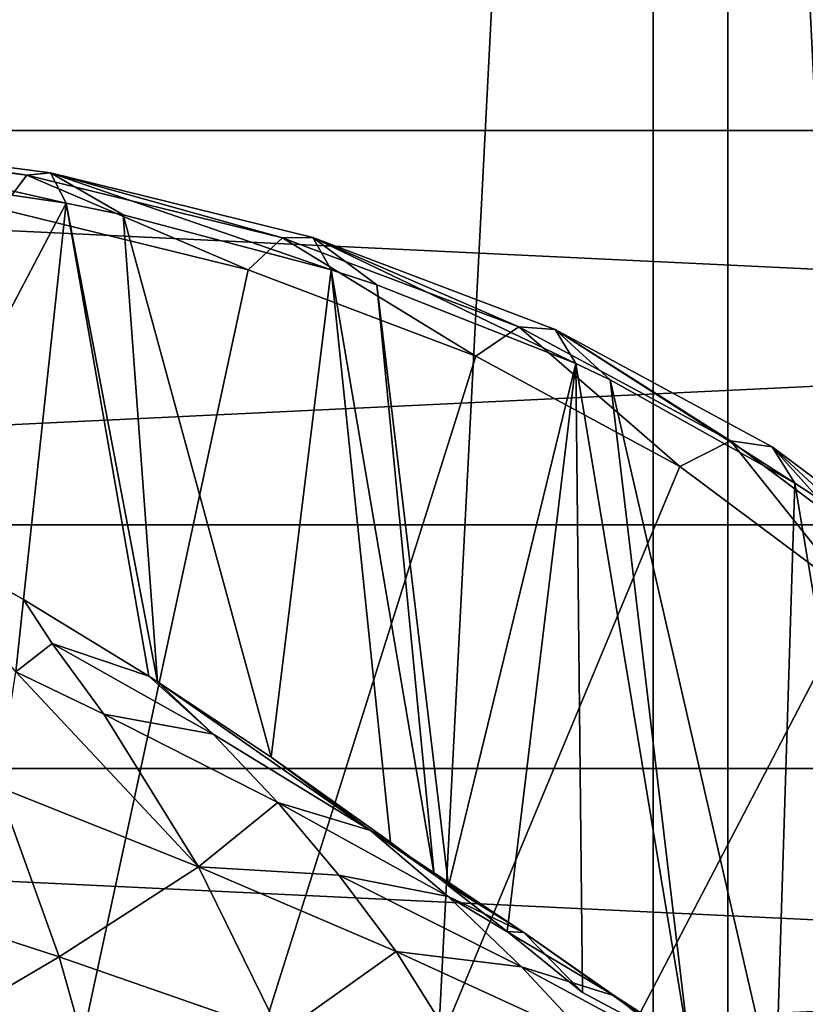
# Model space of a CAD drawing. Header units: millimetres. Extents: x -27 to 27, y -124 to 12.
# Tile 69 of 162: x 2.37 to 5.19, y -37.68 to -34.14. Entities that reach past the tile are written whole.
import ezdxf

# ---------------------------------------------------------------- set-up
doc = ezdxf.new("R2010")
doc.units = ezdxf.units.MM
doc.header["$LTSCALE"] = 25.4
doc.layers.get('0').update_dxf_attribs({"true_color": 0xff5454})

# ---------------------------------------------------------------- blocks, each defined once
blk = doc.blocks.new('MONO-I-KINKIET-PRZEW_D-GOLD-7773.STL')
at = {"color": 250, "true_color": 0x262626}
mesh = blk.add_polyface(dxfattribs=at)
corners = [(-9.6628, -12.4798, 1527.9708), (-8.5, -13.3107, 1528.8018), (-8.5, -12.192, 1527.683), (-14.1047, -13.9924, 1529.4834), (-9.1357, -13.4728, 1528.9639), (-13.3354, -14.9029, 1530.3939), (-18.0933, -16.0415, 1531.5325), (-17.1064, -16.8402, 1532.3312), (-21.5004, -18.5613, 1534.0522), (-20.3276, -19.2226, 1534.7135), (-24.2164, -21.4707, 1536.9617), (-22.8955, -21.9733, 1537.4644), (-26.1541, -24.6763, 1540.1674), (-24.7275, -25.0041, 1540.4951), (-27.2511, -28.0751, 1543.566), (-25.7647, -28.2174, 1543.7084), (-27.4723, -31.5577, 1547.0487), (-25.9738, -31.5101, 1547.0011), (-25.3481, -34.7763, 1550.2673), (-26.8105, -35.0123, 1550.5033), (-23.9077, -37.911, 1553.402), (-25.287, -38.3278, 1553.8188), (-21.6989, -40.8134, 1556.3044), (-22.9508, -41.3977, 1556.8887), (-18.7927, -43.3903, 1558.8813), (-19.8769, -44.1233, 1559.6143), (-15.2824, -45.5589, 1561.0499), (-16.1641, -46.417, 1561.908), (-11.281, -47.2494, 1562.7404), (-11.9318, -48.205, 1563.696), (-6.917, -48.4075, 1563.8986), (-7.316, -49.43, 1564.9209), (-2.3306, -48.996, 1564.4871), (2.3306, -48.996, 1564.4871), (8.5, -13.3107, 1528.8018), (9.6628, -12.4798, 1527.9708), (8.5, -12.192, 1527.683), (14.1047, -13.9924, 1529.4834), (9.1357, -13.4728, 1528.9639), (13.3354, -14.9029, 1530.3939), (18.0933, -16.0415, 1531.5325), (17.1064, -16.8402, 1532.3312), (21.5004, -18.5613, 1534.0522), (20.3276, -19.2226, 1534.7135), (24.2164, -21.4707, 1536.9617), (22.8955, -21.9733, 1537.4644), (26.1541, -24.6763, 1540.1674), (24.7275, -25.0041, 1540.4951), (27.2511, -28.0751, 1543.566), (25.7647, -28.2174, 1543.7084), (27.4723, -31.5577, 1547.0487), (25.9738, -31.5101, 1547.0011), (25.3481, -34.7763, 1550.2673), (26.8105, -35.0123, 1550.5033), (23.9077, -37.911, 1553.402), (25.287, -38.3278, 1553.8188), (21.6989, -40.8134, 1556.3044), (22.9508, -41.3977, 1556.8887), (18.7927, -43.3903, 1558.8813), (19.8769, -44.1233, 1559.6143), (15.2824, -45.5589, 1561.0499), (16.1641, -46.417, 1561.908), (11.281, -47.2494, 1562.7404), (11.9318, -48.205, 1563.696), (6.917, -48.4075, 1563.8986), (7.316, -49.43, 1564.9209), (-2.4651, -50.0524, 1565.5435), (2.4651, -50.0524, 1565.5435)]
mesh.append_faces([[corners[k] for k in face] for face in [(0, 1, 2), (34, 35, 36), (65, 66, 67)]], dxfattribs={"vtx0": -1, "color": 250})
mesh.append_faces([[corners[k] for k in face] for face in [(1, 3, 4), (4, 3, 5), (5, 6, 7), (7, 8, 9), (9, 10, 11), (11, 12, 13), (13, 14, 15), (15, 16, 17), (17, 16, 18), (18, 19, 20), (20, 21, 22), (22, 23, 24), (24, 25, 26), (26, 27, 28), (28, 29, 30), (30, 31, 32), (32, 31, 33), (35, 34, 37), (37, 39, 40), (40, 41, 42), (42, 43, 44), (44, 45, 46), (46, 47, 48), (48, 49, 50), (50, 52, 53), (53, 54, 55), (55, 56, 57), (57, 58, 59), (59, 60, 61), (61, 62, 63), (63, 64, 65)]], dxfattribs={"vtx0": -1, "vtx1": -1, "color": 250})
mesh.append_faces([[corners[k] for k in face] for face in [(65, 33, 31)]], dxfattribs={"vtx0": -1, "vtx1": -1, "vtx2": -1, "color": 250})
mesh.append_faces([[corners[k] for k in face] for face in [(1, 0, 3), (5, 3, 6), (7, 6, 8), (9, 8, 10), (11, 10, 12), (13, 12, 14), (15, 14, 16), (18, 16, 19), (20, 19, 21), (22, 21, 23), (24, 23, 25), (26, 25, 27), (28, 27, 29), (30, 29, 31), (37, 34, 38), (37, 38, 39), (40, 39, 41), (42, 41, 43), (44, 43, 45), (46, 45, 47), (48, 47, 49), (50, 49, 51), (50, 51, 52), (53, 52, 54), (55, 54, 56), (57, 56, 58), (59, 58, 60), (61, 60, 62), (63, 62, 64), (65, 64, 33), (65, 31, 66)]], dxfattribs={"vtx0": -1, "vtx2": -1, "color": 250})
at = {"color": 18, "true_color": 0x000000}
mesh = blk.add_polyface(dxfattribs=at)
corners = [(-10.6436, -14.6897, 1530.1808), (-7.5, -22.2, 1537.691), (-7.5, -13.8219, 1529.3129), (-13.5932, -15.8491, 1531.3401), (-16.2952, -17.2788, 1532.7698), (-18.7002, -18.9528, 1534.4437), (-20.7645, -20.8405, 1536.3315), (-22.4504, -22.9077, 1538.3987), (7.5, -22.2, 1537.691), (10.6436, -14.6897, 1530.1808), (7.5, -13.8219, 1529.3129), (13.5932, -15.8491, 1531.3401), (16.2952, -17.2788, 1532.7698), (18.7002, -18.9528, 1534.4437), (20.7645, -20.8405, 1536.3315), (22.4504, -22.9077, 1538.3987), (-23.7272, -25.1166, 1540.6075), (23.7272, -25.1166, 1540.6075), (-24.5717, -27.4269, 1542.918), (24.5717, -27.4269, 1542.918), (-24.9684, -29.7967, 1545.2876), (24.9684, -29.7967, 1545.2876), (-24.9102, -32.1826, 1547.6736), (24.9102, -32.1826, 1547.6736), (-24.398, -34.5412, 1550.0322), (24.398, -34.5412, 1550.0322), (-23.4413, -36.8296, 1552.3206), (23.4413, -36.8296, 1552.3206), (-22.0575, -39.006, 1554.4969), (22.0575, -39.006, 1554.4969), (-20.2717, -41.0308, 1556.5217), (20.2717, -41.0308, 1556.5217), (-18.1165, -42.8671, 1558.358), (18.1165, -42.8671, 1558.358), (-15.6313, -44.4814, 1559.9724), (15.6313, -44.4814, 1559.9724), (-12.8612, -45.8443, 1561.3353), (12.8612, -45.8443, 1561.3353), (-9.8567, -46.931, 1562.422), (9.8567, -46.931, 1562.422), (-6.6726, -47.7217, 1563.2126), (6.6726, -47.7217, 1563.2126), (-3.367, -48.2019, 1563.6929), (3.367, -48.2019, 1563.6929), (0, -48.3629, 1563.854)]
mesh.append_faces([[corners[k] for k in face] for face in [(0, 1, 2), (8, 9, 10), (43, 42, 44)]], dxfattribs={"vtx0": -1, "color": 18})
mesh.append_faces([[corners[k] for k in face] for face in [(1, 7, 8), (9, 8, 11), (11, 8, 12), (12, 8, 13), (13, 8, 14), (14, 8, 15), (15, 16, 17), (17, 18, 19), (19, 20, 21), (21, 22, 23), (23, 24, 25), (25, 26, 27), (27, 28, 29), (29, 30, 31), (31, 32, 33), (33, 34, 35), (35, 36, 37), (37, 38, 39), (39, 40, 41), (41, 42, 43)]], dxfattribs={"vtx0": -1, "vtx1": -1, "color": 18})
mesh.append_faces([[corners[k] for k in face] for face in [(15, 8, 7)]], dxfattribs={"vtx0": -1, "vtx1": -1, "vtx2": -1, "color": 18})
mesh.append_faces([[corners[k] for k in face] for face in [(1, 0, 3), (1, 3, 4), (1, 4, 5), (1, 5, 6), (1, 6, 7), (15, 7, 16), (17, 16, 18), (19, 18, 20), (21, 20, 22), (23, 22, 24), (25, 24, 26), (27, 26, 28), (29, 28, 30), (31, 30, 32), (33, 32, 34), (35, 34, 36), (37, 36, 38), (39, 38, 40), (41, 40, 42)]], dxfattribs={"vtx0": -1, "vtx2": -1, "color": 18})
mesh = blk.add_polyface(dxfattribs=at)
corners = [(10.6436, -16.104, 1528.7665), (7.5, -23.6142, 1536.2767), (7.5, -15.2361, 1527.8987), (13.5932, -17.2633, 1529.9259), (16.2952, -18.693, 1531.3556), (18.7002, -20.367, 1533.0295), (20.7645, -22.2548, 1534.9174), (22.4504, -24.3219, 1536.9845), (-7.5, -23.6142, 1536.2767), (-10.6436, -16.104, 1528.7665), (-7.5, -15.2361, 1527.8987), (-13.5932, -17.2633, 1529.9259), (-16.2952, -18.693, 1531.3556), (-18.7002, -20.367, 1533.0295), (-20.7645, -22.2548, 1534.9174), (-22.4504, -24.3219, 1536.9845), (23.7272, -26.5308, 1539.1934), (-23.7272, -26.5308, 1539.1934), (24.5717, -28.8411, 1541.5037), (-24.5717, -28.8411, 1541.5037), (24.9684, -31.2109, 1543.8734), (-24.9684, -31.2109, 1543.8734), (24.9102, -33.5968, 1546.2594), (-24.9102, -33.5968, 1546.2594), (24.398, -35.9554, 1548.618), (-24.398, -35.9554, 1548.618), (23.4413, -38.2438, 1550.9064), (-23.4413, -38.2438, 1550.9064), (22.0575, -40.4202, 1553.0828), (-22.0575, -40.4202, 1553.0828), (20.2717, -42.445, 1555.1075), (-20.2717, -42.445, 1555.1075), (18.1165, -44.2813, 1556.9438), (-18.1165, -44.2813, 1556.9438), (15.6313, -45.8956, 1558.5581), (-15.6313, -45.8956, 1558.5581), (12.8612, -47.2585, 1559.921), (-12.8612, -47.2585, 1559.921), (9.8567, -48.3452, 1561.0078), (-9.8567, -48.3452, 1561.0078), (6.6726, -49.1359, 1561.7985), (-6.6726, -49.1359, 1561.7985), (3.367, -49.6161, 1562.2787), (-3.367, -49.6161, 1562.2787), (0, -49.7772, 1562.4397)]
mesh.append_faces([[corners[k] for k in face] for face in [(0, 1, 2), (8, 9, 10), (43, 42, 44)]], dxfattribs={"vtx0": -1, "color": 18})
mesh.append_faces([[corners[k] for k in face] for face in [(1, 7, 8), (9, 8, 11), (11, 8, 12), (12, 8, 13), (13, 8, 14), (14, 8, 15), (15, 16, 17), (17, 18, 19), (19, 20, 21), (21, 22, 23), (23, 24, 25), (25, 26, 27), (27, 28, 29), (29, 30, 31), (31, 32, 33), (33, 34, 35), (35, 36, 37), (37, 38, 39), (39, 40, 41), (41, 42, 43)]], dxfattribs={"vtx0": -1, "vtx1": -1, "color": 18})
mesh.append_faces([[corners[k] for k in face] for face in [(15, 8, 7)]], dxfattribs={"vtx0": -1, "vtx1": -1, "vtx2": -1, "color": 18})
mesh.append_faces([[corners[k] for k in face] for face in [(1, 0, 3), (1, 3, 4), (1, 4, 5), (1, 5, 6), (1, 6, 7), (15, 7, 16), (17, 16, 18), (19, 18, 20), (21, 20, 22), (23, 22, 24), (25, 24, 26), (27, 26, 28), (29, 28, 30), (31, 30, 32), (33, 32, 34), (35, 34, 36), (37, 36, 38), (39, 38, 40), (41, 40, 42)]], dxfattribs={"vtx0": -1, "vtx2": -1, "color": 18})
at = {"color": 250, "true_color": 0x262626}
mesh = blk.add_polyface(dxfattribs=at)
corners = [(0, -21.4929, 1516.4778), (4.9103, -85.7986, 1452.7971), (0, -85.4861, 1452.4846), (4.9103, -21.8054, 1516.7903)]
mesh.append_faces([[corners[k] for k in face] for face in [(0, 1, 2), (1, 0, 3)]], dxfattribs={"vtx0": -1, "color": 250})
mesh = blk.add_polyface(dxfattribs=at)
corners = [(9.6628, -86.726, 1453.7246), (4.9103, -21.8054, 1516.7903), (6.5, -22.0439, 1517.0288)]
mesh.append_faces([[corners[k] for k in face] for face in [(0, 1, 2)]], dxfattribs={"color": 250})
mesh = blk.add_polyface(dxfattribs=at)
corners = [(9.6628, -86.726, 1453.7246), (4.9103, -85.7986, 1452.7971), (4.9103, -21.8054, 1516.7903)]
mesh.append_faces([[corners[k] for k in face] for face in [(0, 1, 2)]], dxfattribs={"color": 250})
mesh = blk.add_polyface(dxfattribs=at)
corners = [(4.6425, -22.849, 1517.8339), (0, -22.5536, 1517.5385), (2.3306, -67.7183, 1472.5217)]
mesh.append_faces([[corners[k] for k in face] for face in [(0, 1, 2)]], dxfattribs={"color": 250})
mesh = blk.add_polyface(dxfattribs=at)
corners = [(4.6425, -22.849, 1517.8339), (2.3306, -67.7183, 1472.5217), (4.6425, -67.9398, 1472.7432)]
mesh.append_faces([[corners[k] for k in face] for face in [(0, 1, 2)]], dxfattribs={"color": 250})
mesh = blk.add_polyface(dxfattribs=at)
corners = [(6.917, -68.3068, 1473.1102), (6.5, -23.1373, 1518.1222), (4.6425, -22.849, 1517.8339)]
mesh.append_faces([[corners[k] for k in face] for face in [(0, 1, 2)]], dxfattribs={"color": 250})
mesh = blk.add_polyface(dxfattribs=at)
corners = [(6.917, -68.3068, 1473.1102), (4.6425, -22.849, 1517.8339), (4.6425, -67.9398, 1472.7432)]
mesh.append_faces([[corners[k] for k in face] for face in [(0, 1, 2)]], dxfattribs={"color": 250})
at = {"color": 18, "true_color": 0x000000}
mesh = blk.add_polyface(dxfattribs=at)
corners = [(2.3953, -34.7015, 1550.4766), (1.4861, -34.5644, 1549.9503), (1.4265, -34.5772, 1550.1859)]
mesh.append_faces([[corners[k] for k in face] for face in [(0, 1, 2)]], dxfattribs={"color": 18})
mesh = blk.add_polyface(dxfattribs=at)
corners = [(2.4798, -34.6938, 1550.2456), (2.5363, -34.8026, 1550.0322), (1.4861, -34.5644, 1549.9503)]
mesh.append_faces([[corners[k] for k in face] for face in [(0, 1, 2)]], dxfattribs={"color": 18})
mesh = blk.add_polyface(dxfattribs=at)
corners = [(2.5363, -34.8026, 1550.0322), (1.7737, -34.69, 1549.7963), (1.4861, -34.5644, 1549.9503)]
mesh.append_faces([[corners[k] for k in face] for face in [(0, 1, 2)]], dxfattribs={"color": 18})
mesh = blk.add_polyface(dxfattribs=at)
corners = [(2.3953, -34.7015, 1550.4766), (2.4798, -34.6938, 1550.2456), (1.4861, -34.5644, 1549.9503)]
mesh.append_faces([[corners[k] for k in face] for face in [(0, 1, 2)]], dxfattribs={"color": 18})
mesh = blk.add_polyface(dxfattribs=at)
corners = [(2.3033, -34.8239, 1550.6692), (2.3953, -34.7015, 1550.4766), (1.4265, -34.5772, 1550.1859)]
mesh.append_faces([[corners[k] for k in face] for face in [(0, 1, 2)]], dxfattribs={"color": 18})
mesh = blk.add_polyface(dxfattribs=at)
corners = [(1.2174, -44.1894, 1559.8466), (1.3674, -34.7028, 1550.3856), (1.2199, -34.693, 1550.3502), (2.3033, -34.8239, 1550.6692), (3.1888, -35.0414, 1551.0405), (4.006, -35.351, 1551.4921), (4.7382, -35.7462, 1552.0144), (5.3705, -36.2191, 1552.597), (5.89, -36.7599, 1553.2281), (6.2864, -37.3577, 1553.8948), (6.5515, -38.0003, 1554.5835), (6.6799, -38.6747, 1555.2802), (6.6919, -39.0195, 1555.6271), (6.6691, -39.3671, 1555.9707), (6.5192, -40.0634, 1556.6411), (6.2332, -40.7497, 1557.2777), (5.8171, -41.4117, 1557.8676), (5.2791, -42.0362, 1558.3987), (4.6302, -42.6103, 1558.8601), (3.8836, -43.1224, 1559.2426), (3.0544, -43.562, 1559.5382), (2.1596, -43.9201, 1559.741)]
mesh.append_faces([[corners[k] for k in face] for face in [(0, 1, 2), (20, 0, 21)]], dxfattribs={"vtx0": -1, "color": 18})
mesh.append_faces([[corners[k] for k in face] for face in [(1, 0, 3), (3, 0, 4), (4, 0, 5), (5, 0, 6), (6, 0, 7), (7, 0, 8), (8, 0, 9), (9, 0, 10), (10, 0, 11), (11, 0, 12), (12, 0, 13), (13, 0, 14), (14, 0, 15), (15, 0, 16), (16, 0, 17), (17, 0, 18), (18, 0, 19), (19, 0, 20)]], dxfattribs={"vtx0": -1, "vtx1": -1, "color": 18})
mesh = blk.add_polyface(dxfattribs=at)
corners = [(2.5363, -34.8026, 1550.0322), (1.9252, -35.9646, 1548.2145), (1.7737, -34.69, 1549.7963)]
mesh.append_faces([[corners[k] for k in face] for face in [(0, 1, 2)]], dxfattribs={"color": 18})
mesh = blk.add_polyface(dxfattribs=at)
corners = [(3.1888, -35.0414, 1551.0405), (2.3953, -34.7015, 1550.4766), (2.3033, -34.8239, 1550.6692)]
mesh.append_faces([[corners[k] for k in face] for face in [(0, 1, 2)]], dxfattribs={"color": 18})
mesh = blk.add_polyface(dxfattribs=at)
corners = [(3.3126, -34.9259, 1550.8585), (2.4798, -34.6938, 1550.2456), (2.3953, -34.7015, 1550.4766)]
mesh.append_faces([[corners[k] for k in face] for face in [(0, 1, 2)]], dxfattribs={"color": 18})
mesh = blk.add_polyface(dxfattribs=at)
corners = [(3.1888, -35.0414, 1551.0405), (3.3126, -34.9259, 1550.8585), (2.3953, -34.7015, 1550.4766)]
mesh.append_faces([[corners[k] for k in face] for face in [(0, 1, 2)]], dxfattribs={"color": 18})
mesh = blk.add_polyface(dxfattribs=at)
corners = [(3.4208, -34.9257, 1550.6346), (3.4867, -35.0409, 1550.4244), (2.4798, -34.6938, 1550.2456)]
mesh.append_faces([[corners[k] for k in face] for face in [(0, 1, 2)]], dxfattribs={"color": 18})
mesh = blk.add_polyface(dxfattribs=at)
corners = [(3.4867, -35.0409, 1550.4244), (2.7407, -34.8441, 1550.1069), (2.4798, -34.6938, 1550.2456)]
mesh.append_faces([[corners[k] for k in face] for face in [(0, 1, 2)]], dxfattribs={"color": 18})
mesh = blk.add_polyface(dxfattribs=at)
corners = [(2.4798, -34.6938, 1550.2456), (2.7407, -34.8441, 1550.1069), (2.5363, -34.8026, 1550.0322)]
mesh.append_faces([[corners[k] for k in face] for face in [(0, 1, 2)]], dxfattribs={"color": 18})
mesh = blk.add_polyface(dxfattribs=at)
corners = [(3.3126, -34.9259, 1550.8585), (3.4208, -34.9257, 1550.6346), (2.4798, -34.6938, 1550.2456)]
mesh.append_faces([[corners[k] for k in face] for face in [(0, 1, 2)]], dxfattribs={"color": 18})
mesh = blk.add_polyface(dxfattribs=at)
corners = [(2.5363, -34.8026, 1550.0322), (2.3835, -36.2237, 1548.0994), (1.9252, -35.9646, 1548.2145)]
mesh.append_faces([[corners[k] for k in face] for face in [(0, 1, 2)]], dxfattribs={"color": 18})
mesh = blk.add_polyface(dxfattribs=at)
corners = [(2.5363, -34.8026, 1550.0322), (2.8323, -36.4986, 1548.0078), (2.3835, -36.2237, 1548.0994)]
mesh.append_faces([[corners[k] for k in face] for face in [(0, 1, 2)]], dxfattribs={"color": 18})
mesh = blk.add_polyface(dxfattribs=at)
corners = [(2.7407, -34.8441, 1550.1069), (2.8636, -36.5186, 1548.0022), (2.5363, -34.8026, 1550.0322)]
mesh.append_faces([[corners[k] for k in face] for face in [(0, 1, 2)]], dxfattribs={"color": 18})
mesh = blk.add_polyface(dxfattribs=at)
corners = [(2.5363, -34.8026, 1550.0322), (2.8636, -36.5186, 1548.0022), (2.8323, -36.4986, 1548.0078)]
mesh.append_faces([[corners[k] for k in face] for face in [(0, 1, 2)]], dxfattribs={"color": 18})
mesh = blk.add_polyface(dxfattribs=at)
corners = [(3.4867, -35.0409, 1550.4244), (3.2712, -36.7888, 1547.9396), (2.7407, -34.8441, 1550.1069)]
mesh.append_faces([[corners[k] for k in face] for face in [(0, 1, 2)]], dxfattribs={"color": 18})
mesh = blk.add_polyface(dxfattribs=at)
corners = [(2.7407, -34.8441, 1550.1069), (3.2712, -36.7888, 1547.9396), (2.8636, -36.5186, 1548.0022)]
mesh.append_faces([[corners[k] for k in face] for face in [(0, 1, 2)]], dxfattribs={"color": 18})
mesh = blk.add_polyface(dxfattribs=at)
corners = [(4.006, -35.351, 1551.4921), (3.3126, -34.9259, 1550.8585), (3.1888, -35.0414, 1551.0405)]
mesh.append_faces([[corners[k] for k in face] for face in [(0, 1, 2)]], dxfattribs={"color": 18})
mesh = blk.add_polyface(dxfattribs=at)
corners = [(4.1596, -35.2458, 1551.3237), (3.4208, -34.9257, 1550.6346), (3.3126, -34.9259, 1550.8585)]
mesh.append_faces([[corners[k] for k in face] for face in [(0, 1, 2)]], dxfattribs={"color": 18})
mesh = blk.add_polyface(dxfattribs=at)
corners = [(4.006, -35.351, 1551.4921), (4.1596, -35.2458, 1551.3237), (3.3126, -34.9259, 1550.8585)]
mesh.append_faces([[corners[k] for k in face] for face in [(0, 1, 2)]], dxfattribs={"color": 18})
mesh = blk.add_polyface(dxfattribs=at)
corners = [(4.2899, -35.2555, 1551.1094), (4.364, -35.3777, 1550.9031), (3.4208, -34.9257, 1550.6346)]
mesh.append_faces([[corners[k] for k in face] for face in [(0, 1, 2)]], dxfattribs={"color": 18})
mesh = blk.add_polyface(dxfattribs=at)
corners = [(4.364, -35.3777, 1550.9031), (3.6512, -35.0947, 1550.5048), (3.4208, -34.9257, 1550.6346)]
mesh.append_faces([[corners[k] for k in face] for face in [(0, 1, 2)]], dxfattribs={"color": 18})
mesh = blk.add_polyface(dxfattribs=at)
corners = [(3.4208, -34.9257, 1550.6346), (3.6512, -35.0947, 1550.5048), (3.4867, -35.0409, 1550.4244)]
mesh.append_faces([[corners[k] for k in face] for face in [(0, 1, 2)]], dxfattribs={"color": 18})
mesh = blk.add_polyface(dxfattribs=at)
corners = [(4.1596, -35.2458, 1551.3237), (4.2899, -35.2555, 1551.1094), (3.4208, -34.9257, 1550.6346)]
mesh.append_faces([[corners[k] for k in face] for face in [(0, 1, 2)]], dxfattribs={"color": 18})
mesh = blk.add_polyface(dxfattribs=at)
corners = [(3.4867, -35.0409, 1550.4244), (3.6999, -37.0941, 1547.8948), (3.2712, -36.7888, 1547.9396)]
mesh.append_faces([[corners[k] for k in face] for face in [(0, 1, 2)]], dxfattribs={"color": 18})
mesh = blk.add_polyface(dxfattribs=at)
corners = [(3.6512, -35.0947, 1550.5048), (3.8567, -37.2114, 1547.8842), (3.4867, -35.0409, 1550.4244)]
mesh.append_faces([[corners[k] for k in face] for face in [(0, 1, 2)]], dxfattribs={"color": 18})
mesh = blk.add_polyface(dxfattribs=at)
corners = [(3.4867, -35.0409, 1550.4244), (3.8567, -37.2114, 1547.8842), (3.6999, -37.0941, 1547.8948)]
mesh.append_faces([[corners[k] for k in face] for face in [(0, 1, 2)]], dxfattribs={"color": 18})
mesh = blk.add_polyface(dxfattribs=at)
corners = [(4.364, -35.3777, 1550.9031), (3.9081, -37.2506, 1547.8813), (3.6512, -35.0947, 1550.5048)]
mesh.append_faces([[corners[k] for k in face] for face in [(0, 1, 2)]], dxfattribs={"color": 18})
mesh = blk.add_polyface(dxfattribs=at)
corners = [(3.6512, -35.0947, 1550.5048), (3.9081, -37.2506, 1547.8813), (3.8567, -37.2114, 1547.8842)]
mesh.append_faces([[corners[k] for k in face] for face in [(0, 1, 2)]], dxfattribs={"color": 18})
mesh = blk.add_polyface(dxfattribs=at)
corners = [(4.7382, -35.7462, 1552.0144), (4.1596, -35.2458, 1551.3237), (4.006, -35.351, 1551.4921)]
mesh.append_faces([[corners[k] for k in face] for face in [(0, 1, 2)]], dxfattribs={"color": 18})
mesh = blk.add_polyface(dxfattribs=at)
corners = [(4.7382, -35.7462, 1552.0144), (4.9191, -35.6546, 1551.8629), (4.1596, -35.2458, 1551.3237)]
mesh.append_faces([[corners[k] for k in face] for face in [(0, 1, 2)]], dxfattribs={"color": 18})
mesh = blk.add_polyface(dxfattribs=at)
corners = [(4.9191, -35.6546, 1551.8629), (4.2899, -35.2555, 1551.1094), (4.1596, -35.2458, 1551.3237)]
mesh.append_faces([[corners[k] for k in face] for face in [(0, 1, 2)]], dxfattribs={"color": 18})
mesh = blk.add_polyface(dxfattribs=at)
corners = [(4.2899, -35.2555, 1551.1094), (4.4882, -35.4363, 1550.9818), (4.364, -35.3777, 1550.9031)]
mesh.append_faces([[corners[k] for k in face] for face in [(0, 1, 2)]], dxfattribs={"color": 18})
mesh = blk.add_polyface(dxfattribs=at)
corners = [(5.1502, -35.8061, 1551.4586), (4.4882, -35.4363, 1550.9818), (4.2899, -35.2555, 1551.1094)]
mesh.append_faces([[corners[k] for k in face] for face in [(0, 1, 2)]], dxfattribs={"color": 18})
mesh = blk.add_polyface(dxfattribs=at)
corners = [(5.0693, -35.6764, 1551.6604), (5.1502, -35.8061, 1551.4586), (4.2899, -35.2555, 1551.1094)]
mesh.append_faces([[corners[k] for k in face] for face in [(0, 1, 2)]], dxfattribs={"color": 18})
mesh = blk.add_polyface(dxfattribs=at)
corners = [(4.9191, -35.6546, 1551.8629), (5.0693, -35.6764, 1551.6604), (4.2899, -35.2555, 1551.1094)]
mesh.append_faces([[corners[k] for k in face] for face in [(0, 1, 2)]], dxfattribs={"color": 18})
mesh = blk.add_polyface(dxfattribs=at)
corners = [(4.364, -35.3777, 1550.9031), (4.1178, -37.4142, 1547.8735), (3.9081, -37.2506, 1547.8813)]
mesh.append_faces([[corners[k] for k in face] for face in [(0, 1, 2)]], dxfattribs={"color": 18})
mesh = blk.add_polyface(dxfattribs=at)
corners = [(4.364, -35.3777, 1550.9031), (4.388, -37.6339, 1547.8728), (4.1178, -37.4142, 1547.8735)]
mesh.append_faces([[corners[k] for k in face] for face in [(0, 1, 2)]], dxfattribs={"color": 18})
mesh = blk.add_polyface(dxfattribs=at)
corners = [(4.4882, -35.4363, 1550.9818), (4.7725, -37.8379, 1548.0659), (4.364, -35.3777, 1550.9031)]
mesh.append_faces([[corners[k] for k in face] for face in [(0, 1, 2)]], dxfattribs={"color": 18})
mesh = blk.add_polyface(dxfattribs=at)
corners = [(4.364, -35.3777, 1550.9031), (4.7725, -37.8379, 1548.0659), (4.388, -37.6339, 1547.8728)]
mesh.append_faces([[corners[k] for k in face] for face in [(0, 1, 2)]], dxfattribs={"color": 18})
mesh = blk.add_polyface(dxfattribs=at)
corners = [(4.4882, -35.4363, 1550.9818), (5.1502, -35.8061, 1551.4586), (5.0807, -38.0174, 1548.2455)]
mesh.append_faces([[corners[k] for k in face] for face in [(0, 1, 2)]], dxfattribs={"color": 18})
mesh = blk.add_polyface(dxfattribs=at)
corners = [(4.4882, -35.4363, 1550.9818), (5.0807, -38.0174, 1548.2455), (4.7725, -37.8379, 1548.0659)]
mesh.append_faces([[corners[k] for k in face] for face in [(0, 1, 2)]], dxfattribs={"color": 18})
mesh = blk.add_polyface(dxfattribs=at)
corners = [(5.3705, -36.2191, 1552.597), (4.9191, -35.6546, 1551.8629), (4.7382, -35.7462, 1552.0144)]
mesh.append_faces([[corners[k] for k in face] for face in [(0, 1, 2)]], dxfattribs={"color": 18})
mesh = blk.add_polyface(dxfattribs=at)
corners = [(5.3705, -36.2191, 1552.597), (5.5754, -36.1442, 1552.4652), (4.9191, -35.6546, 1551.8629)]
mesh.append_faces([[corners[k] for k in face] for face in [(0, 1, 2)]], dxfattribs={"color": 18})
mesh = blk.add_polyface(dxfattribs=at)
corners = [(5.5754, -36.1442, 1552.4652), (5.0693, -35.6764, 1551.6604), (4.9191, -35.6546, 1551.8629)]
mesh.append_faces([[corners[k] for k in face] for face in [(0, 1, 2)]], dxfattribs={"color": 18})
mesh = blk.add_polyface(dxfattribs=at)
corners = [(5.0693, -35.6764, 1551.6604), (5.2361, -35.8622, 1551.5287), (5.1502, -35.8061, 1551.4586)]
mesh.append_faces([[corners[k] for k in face] for face in [(0, 1, 2)]], dxfattribs={"color": 18})
mesh = blk.add_polyface(dxfattribs=at)
corners = [(5.7429, -36.18, 1552.2764), (5.2361, -35.8622, 1551.5287), (5.0693, -35.6764, 1551.6604)]
mesh.append_faces([[corners[k] for k in face] for face in [(0, 1, 2)]], dxfattribs={"color": 18})
mesh = blk.add_polyface(dxfattribs=at)
corners = [(5.5754, -36.1442, 1552.4652), (5.7429, -36.18, 1552.2764), (5.0693, -35.6764, 1551.6604)]
mesh.append_faces([[corners[k] for k in face] for face in [(0, 1, 2)]], dxfattribs={"color": 18})
mesh = blk.add_polyface(dxfattribs=at)
corners = [(5.1502, -35.8061, 1551.4586), (5.5759, -38.3495, 1548.5776), (5.0807, -38.0174, 1548.2455)]
mesh.append_faces([[corners[k] for k in face] for face in [(0, 1, 2)]], dxfattribs={"color": 18})
mesh = blk.add_polyface(dxfattribs=at)
corners = [(5.1502, -35.8061, 1551.4586), (5.2361, -35.8622, 1551.5287), (5.5759, -38.3495, 1548.5776)]
mesh.append_faces([[corners[k] for k in face] for face in [(0, 1, 2)]], dxfattribs={"color": 18})
mesh = blk.add_polyface(dxfattribs=at)
corners = [(2.3552, -36.4836, 1548.625), (1.9252, -35.9646, 1548.2145), (2.3835, -36.2237, 1548.0994)]
mesh.append_faces([[corners[k] for k in face] for face in [(0, 1, 2)]], dxfattribs={"color": 18})
mesh = blk.add_polyface(dxfattribs=at)
corners = [(2.3552, -36.4836, 1548.625), (2.3835, -36.2237, 1548.0994), (2.4857, -36.3819, 1548.2997)]
mesh.append_faces([[corners[k] for k in face] for face in [(0, 1, 2)]], dxfattribs={"color": 18})
mesh = blk.add_polyface(dxfattribs=at)
corners = [(2.4857, -36.3819, 1548.2997), (2.3835, -36.2237, 1548.0994), (2.8323, -36.4986, 1548.0078)]
mesh.append_faces([[corners[k] for k in face] for face in [(0, 1, 2)]], dxfattribs={"color": 18})
mesh = blk.add_polyface(dxfattribs=at)
corners = [(2.3552, -36.4836, 1548.625), (2.4857, -36.3819, 1548.2997), (2.6715, -36.6346, 1548.5524)]
mesh.append_faces([[corners[k] for k in face] for face in [(0, 1, 2)]], dxfattribs={"color": 18})
mesh = blk.add_polyface(dxfattribs=at)
corners = [(2.4857, -36.3819, 1548.2997), (2.8323, -36.4986, 1548.0078), (3.0635, -36.7064, 1548.1838)]
mesh.append_faces([[corners[k] for k in face] for face in [(0, 1, 2)]], dxfattribs={"color": 18})
mesh = blk.add_polyface(dxfattribs=at)
corners = [(2.6715, -36.6346, 1548.5524), (2.4857, -36.3819, 1548.2997), (3.0635, -36.7064, 1548.1838)]
mesh.append_faces([[corners[k] for k in face] for face in [(0, 1, 2)]], dxfattribs={"color": 18})
mesh = blk.add_polyface(dxfattribs=at)
corners = [(2.2907, -36.8962, 1549.2633), (2.3552, -36.4836, 1548.625), (3.0107, -37.1825, 1549.1002)]
mesh.append_faces([[corners[k] for k in face] for face in [(0, 1, 2)]], dxfattribs={"color": 18})
mesh = blk.add_polyface(dxfattribs=at)
corners = [(3.0107, -37.1825, 1549.1002), (2.3552, -36.4836, 1548.625), (2.6715, -36.6346, 1548.5524)]
mesh.append_faces([[corners[k] for k in face] for face in [(0, 1, 2)]], dxfattribs={"color": 18})
mesh = blk.add_polyface(dxfattribs=at)
corners = [(3.0635, -36.7064, 1548.1838), (2.8636, -36.5186, 1548.0022), (3.6282, -37.0524, 1548.1002)]
mesh.append_faces([[corners[k] for k in face] for face in [(0, 1, 2)]], dxfattribs={"color": 18})
mesh = blk.add_polyface(dxfattribs=at)
corners = [(3.6282, -37.0524, 1548.1002), (2.8636, -36.5186, 1548.0022), (3.2712, -36.7888, 1547.9396)]
mesh.append_faces([[corners[k] for k in face] for face in [(0, 1, 2)]], dxfattribs={"color": 18})
mesh = blk.add_polyface(dxfattribs=at)
corners = [(3.0107, -37.1825, 1549.1002), (2.6715, -36.6346, 1548.5524), (3.2958, -36.9521, 1548.4296)]
mesh.append_faces([[corners[k] for k in face] for face in [(0, 1, 2)]], dxfattribs={"color": 18})
mesh = blk.add_polyface(dxfattribs=at)
corners = [(2.6715, -36.6346, 1548.5524), (3.0635, -36.7064, 1548.1838), (3.2958, -36.9521, 1548.4296)]
mesh.append_faces([[corners[k] for k in face] for face in [(0, 1, 2)]], dxfattribs={"color": 18})
mesh = blk.add_polyface(dxfattribs=at)
corners = [(3.2958, -36.9521, 1548.4296), (3.0635, -36.7064, 1548.1838), (3.6282, -37.0524, 1548.1002)]
mesh.append_faces([[corners[k] for k in face] for face in [(0, 1, 2)]], dxfattribs={"color": 18})
mesh = blk.add_polyface(dxfattribs=at)
corners = [(3.6282, -37.0524, 1548.1002), (3.2712, -36.7888, 1547.9396), (3.6999, -37.0941, 1547.8948)]
mesh.append_faces([[corners[k] for k in face] for face in [(0, 1, 2)]], dxfattribs={"color": 18})
mesh = blk.add_polyface(dxfattribs=at)
corners = [(1.709, -37.2447, 1550.0679), (2.2907, -36.8962, 1549.2633), (2.511, -37.5056, 1549.8727)]
mesh.append_faces([[corners[k] for k in face] for face in [(0, 1, 2)]], dxfattribs={"color": 18})
mesh = blk.add_polyface(dxfattribs=at)
corners = [(2.511, -37.5056, 1549.8727), (2.2907, -36.8962, 1549.2633), (3.0107, -37.1825, 1549.1002)]
mesh.append_faces([[corners[k] for k in face] for face in [(0, 1, 2)]], dxfattribs={"color": 18})
mesh = blk.add_polyface(dxfattribs=at)
corners = [(3.0107, -37.1825, 1549.1002), (3.2958, -36.9521, 1548.4296), (3.5147, -37.2123, 1548.6897)]
mesh.append_faces([[corners[k] for k in face] for face in [(0, 1, 2)]], dxfattribs={"color": 18})
mesh = blk.add_polyface(dxfattribs=at)
corners = [(3.5147, -37.2123, 1548.6897), (3.2958, -36.9521, 1548.4296), (3.907, -37.2894, 1548.3372)]
mesh.append_faces([[corners[k] for k in face] for face in [(0, 1, 2)]], dxfattribs={"color": 18})
mesh = blk.add_polyface(dxfattribs=at)
corners = [(3.2958, -36.9521, 1548.4296), (3.6282, -37.0524, 1548.1002), (3.907, -37.2894, 1548.3372)]
mesh.append_faces([[corners[k] for k in face] for face in [(0, 1, 2)]], dxfattribs={"color": 18})
mesh = blk.add_polyface(dxfattribs=at)
corners = [(3.6282, -37.0524, 1548.1002), (3.6999, -37.0941, 1547.8948), (3.8567, -37.2114, 1547.8842)]
mesh.append_faces([[corners[k] for k in face] for face in [(0, 1, 2)]], dxfattribs={"color": 18})
mesh = blk.add_polyface(dxfattribs=at)
corners = [(3.907, -37.2894, 1548.3372), (3.6282, -37.0524, 1548.1002), (4.1775, -37.4185, 1548.0492)]
mesh.append_faces([[corners[k] for k in face] for face in [(0, 1, 2)]], dxfattribs={"color": 18})
mesh = blk.add_polyface(dxfattribs=at)
corners = [(3.6282, -37.0524, 1548.1002), (3.8567, -37.2114, 1547.8842), (4.1775, -37.4185, 1548.0492)]
mesh.append_faces([[corners[k] for k in face] for face in [(0, 1, 2)]], dxfattribs={"color": 18})
mesh = blk.add_polyface(dxfattribs=at)
corners = [(2.511, -37.5056, 1549.8727), (3.0107, -37.1825, 1549.1002), (3.3045, -37.7816, 1549.6993)]
mesh.append_faces([[corners[k] for k in face] for face in [(0, 1, 2)]], dxfattribs={"color": 18})
mesh = blk.add_polyface(dxfattribs=at)
corners = [(3.3045, -37.7816, 1549.6993), (3.0107, -37.1825, 1549.1002), (3.7198, -37.4861, 1548.9636)]
mesh.append_faces([[corners[k] for k in face] for face in [(0, 1, 2)]], dxfattribs={"color": 18})
mesh = blk.add_polyface(dxfattribs=at)
corners = [(3.0107, -37.1825, 1549.1002), (3.5147, -37.2123, 1548.6897), (3.7198, -37.4861, 1548.9636)]
mesh.append_faces([[corners[k] for k in face] for face in [(0, 1, 2)]], dxfattribs={"color": 18})
mesh = blk.add_polyface(dxfattribs=at)
corners = [(3.7198, -37.4861, 1548.9636), (3.5147, -37.2123, 1548.6897), (4.1696, -37.5408, 1548.5886)]
mesh.append_faces([[corners[k] for k in face] for face in [(0, 1, 2)]], dxfattribs={"color": 18})
mesh = blk.add_polyface(dxfattribs=at)
corners = [(3.5147, -37.2123, 1548.6897), (3.907, -37.2894, 1548.3372), (4.1696, -37.5408, 1548.5886)]
mesh.append_faces([[corners[k] for k in face] for face in [(0, 1, 2)]], dxfattribs={"color": 18})
mesh = blk.add_polyface(dxfattribs=at)
corners = [(1.8319, -37.9051, 1550.7284), (1.709, -37.2447, 1550.0679), (2.511, -37.5056, 1549.8727)]
mesh.append_faces([[corners[k] for k in face] for face in [(0, 1, 2)]], dxfattribs={"color": 18})
mesh = blk.add_polyface(dxfattribs=at)
corners = [(4.1775, -37.4185, 1548.0492), (3.9081, -37.2506, 1547.8813), (4.1178, -37.4142, 1547.8735)]
mesh.append_faces([[corners[k] for k in face] for face in [(0, 1, 2)]], dxfattribs={"color": 18})
mesh = blk.add_polyface(dxfattribs=at)
corners = [(4.1696, -37.5408, 1548.5886), (3.907, -37.2894, 1548.3372), (4.5027, -37.6449, 1548.2756)]
mesh.append_faces([[corners[k] for k in face] for face in [(0, 1, 2)]], dxfattribs={"color": 18})
mesh = blk.add_polyface(dxfattribs=at)
corners = [(3.907, -37.2894, 1548.3372), (4.1775, -37.4185, 1548.0492), (4.5027, -37.6449, 1548.2756)]
mesh.append_faces([[corners[k] for k in face] for face in [(0, 1, 2)]], dxfattribs={"color": 18})
mesh = blk.add_polyface(dxfattribs=at)
corners = [(4.1775, -37.4185, 1548.0492), (4.1178, -37.4142, 1547.8735), (4.388, -37.6339, 1547.8728)]
mesh.append_faces([[corners[k] for k in face] for face in [(0, 1, 2)]], dxfattribs={"color": 18})
mesh = blk.add_polyface(dxfattribs=at)
corners = [(4.7725, -37.8379, 1548.0659), (4.1775, -37.4185, 1548.0492), (4.388, -37.6339, 1547.8728)]
mesh.append_faces([[corners[k] for k in face] for face in [(0, 1, 2)]], dxfattribs={"color": 18})
mesh = blk.add_polyface(dxfattribs=at)
corners = [(4.5027, -37.6449, 1548.2756), (4.1775, -37.4185, 1548.0492), (4.7725, -37.8379, 1548.0659)]
mesh.append_faces([[corners[k] for k in face] for face in [(0, 1, 2)]], dxfattribs={"color": 18})
mesh = blk.add_polyface(dxfattribs=at)
corners = [(1.8319, -37.9051, 1550.7284), (2.511, -37.5056, 1549.8727), (2.6954, -38.1595, 1550.5265)]
mesh.append_faces([[corners[k] for k in face] for face in [(0, 1, 2)]], dxfattribs={"color": 18})
mesh = blk.add_polyface(dxfattribs=at)
corners = [(2.6954, -38.1595, 1550.5265), (2.511, -37.5056, 1549.8727), (3.3045, -37.7816, 1549.6993)]
mesh.append_faces([[corners[k] for k in face] for face in [(0, 1, 2)]], dxfattribs={"color": 18})
mesh = blk.add_polyface(dxfattribs=at)
corners = [(3.3045, -37.7816, 1549.6993), (3.7198, -37.4861, 1548.9636), (4.087, -38.0714, 1549.5488)]
mesh.append_faces([[corners[k] for k in face] for face in [(0, 1, 2)]], dxfattribs={"color": 18})
mesh = blk.add_polyface(dxfattribs=at)
corners = [(4.087, -38.0714, 1549.5488), (3.7198, -37.4861, 1548.9636), (4.4158, -37.8059, 1548.8536)]
mesh.append_faces([[corners[k] for k in face] for face in [(0, 1, 2)]], dxfattribs={"color": 18})
mesh = blk.add_polyface(dxfattribs=at)
corners = [(3.7198, -37.4861, 1548.9636), (4.1696, -37.5408, 1548.5886), (4.4158, -37.8059, 1548.8536)]
mesh.append_faces([[corners[k] for k in face] for face in [(0, 1, 2)]], dxfattribs={"color": 18})
mesh = blk.add_polyface(dxfattribs=at)
corners = [(4.1696, -37.5408, 1548.5886), (4.5027, -37.6449, 1548.2756), (4.8092, -37.8859, 1548.5166)]
mesh.append_faces([[corners[k] for k in face] for face in [(0, 1, 2)]], dxfattribs={"color": 18})
mesh = blk.add_polyface(dxfattribs=at)
corners = [(4.4158, -37.8059, 1548.8536), (4.1696, -37.5408, 1548.5886), (4.8092, -37.8859, 1548.5166)]
mesh.append_faces([[corners[k] for k in face] for face in [(0, 1, 2)]], dxfattribs={"color": 18})
mesh = blk.add_polyface(dxfattribs=at)
corners = [(4.5027, -37.6449, 1548.2756), (4.7725, -37.8379, 1548.0659), (5.0807, -38.0174, 1548.2455)]
mesh.append_faces([[corners[k] for k in face] for face in [(0, 1, 2)]], dxfattribs={"color": 18})
mesh = blk.add_polyface(dxfattribs=at)
corners = [(4.8092, -37.8859, 1548.5166), (4.5027, -37.6449, 1548.2756), (5.0807, -38.0174, 1548.2455)]
mesh.append_faces([[corners[k] for k in face] for face in [(0, 1, 2)]], dxfattribs={"color": 18})

msp = doc.modelspace()

# ---------------------------------------------------------------- block references
at = {"color": 0}
msp.add_blockref('MONO-I-KINKIET-PRZEW_D-GOLD-7773.STL', (0, 0), dxfattribs=at)

doc.saveas('drawing.dxf')
